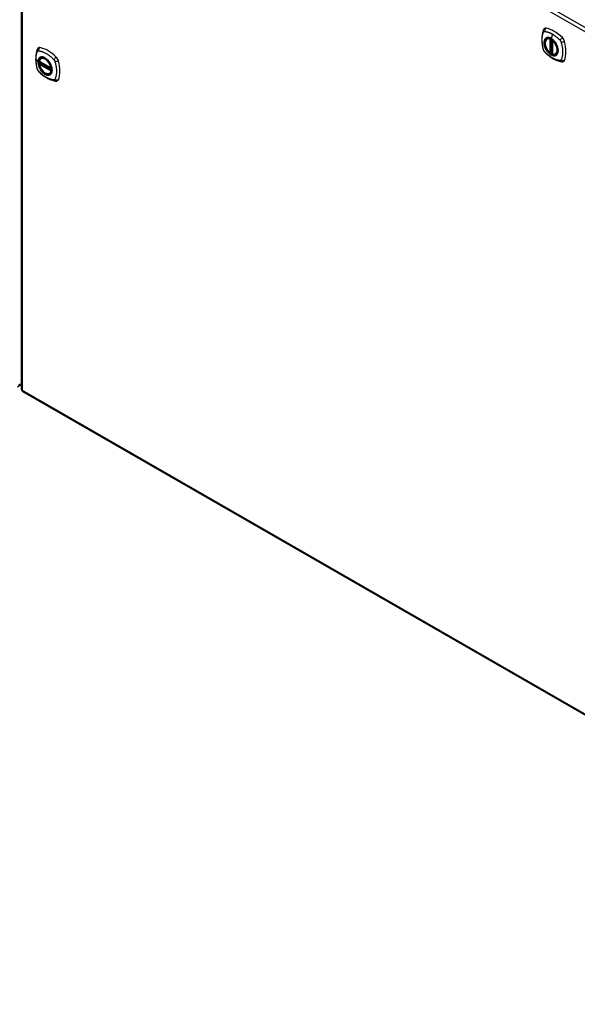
# Model space of a CAD drawing. Header units: inches. Extents: x 435.6 to 512.6, y 168.1 to 236.8.
# Tile 6 of 10: x 473.7 to 493.6, y 168.2 to 203.2. Entities that reach past the tile are written whole.
import ezdxf

# ---------------------------------------------------------------- set-up
doc = ezdxf.new("R2010")
doc.units = ezdxf.units.IN
doc.header["$MEASUREMENT"] = 0
doc.layers.add('Visible Edges(ANSI)', color=7, linetype='Continuous', lineweight=25)
doc.layers.add('Visible Tangent Edges(ANSI)', color=7, linetype='Continuous', lineweight=25)

msp = doc.modelspace()

# ---------------------------------------------------------------- linework, layer by layer
at = {"layer": 'Visible Edges(ANSI)'}
for p, q in [((473.77, 214.373), (473.77, 190.076)), ((492.486, 202.544), (492.497, 202.551)), ((492.681, 202.484), (492.681, 202.005)), ((492.612, 202.061), (492.598, 202.053)), ((492.627, 202.058), (492.625, 202.06)), ((492.681, 202.081), (492.64, 202.057)), ((492.798, 202.002), (492.809, 202.008)), ((474.414, 201.749), (474.828, 201.511)), ((474.414, 201.653), (474.428, 201.661)), ((474.434, 201.673), (474.433, 201.675)), ((474.439, 201.687), (474.48, 201.711)), ((474.471, 201.853), (474.481, 201.859)), ((474.783, 201.311), (474.794, 201.317)), ((473.639, 190.151), (473.77, 190.226)), ((473.819, 189.99), (511.724, 168.162))]:
    msp.add_line(p, q, dxfattribs=at)
at = {"layer": 'Visible Edges(ANSI)', "flags": 128}
for points in [[(492.352, 202.853), (492.344, 202.832), (492.338, 202.812), (492.333, 202.794), (492.328, 202.775), (492.324, 202.757), (492.319, 202.737), (492.312, 202.697), (492.307, 202.656), (492.303, 202.615), (492.3, 202.572), (492.299, 202.529), (492.3, 202.486), (492.302, 202.442), (492.306, 202.397), (492.312, 202.352), (492.319, 202.307), (492.327, 202.261), (492.337, 202.216), (492.342, 202.193), (492.345, 202.181), (492.349, 202.167)], [(492.39, 202.91), (492.377, 202.896), (492.367, 202.882), (492.358, 202.868), (492.352, 202.853)], [(492.584, 202.054), (492.57, 202.066), (492.557, 202.08), (492.543, 202.094), (492.531, 202.109), (492.518, 202.125), (492.506, 202.141), (492.495, 202.158), (492.484, 202.175), (492.474, 202.193), (492.465, 202.211), (492.456, 202.23), (492.448, 202.248), (492.441, 202.267), (492.435, 202.285), (492.43, 202.304), (492.426, 202.323), (492.422, 202.341), (492.42, 202.359), (492.418, 202.377), (492.418, 202.394), (492.418, 202.411), (492.419, 202.427), (492.422, 202.443), (492.425, 202.457), (492.429, 202.472), (492.435, 202.485), (492.441, 202.498), (492.448, 202.509), (492.456, 202.52), (492.465, 202.529), (492.475, 202.537), (492.486, 202.544)], [(492.74, 202.463), (492.758, 202.441), (492.776, 202.418), (492.792, 202.393), (492.808, 202.368), (492.822, 202.342), (492.834, 202.316), (492.846, 202.29), (492.855, 202.263)], [(474.337, 202.162), (474.329, 202.141), (474.323, 202.121), (474.317, 202.103), (474.313, 202.084), (474.308, 202.066), (474.304, 202.046), (474.297, 202.006), (474.291, 201.965), (474.287, 201.924), (474.285, 201.882), (474.284, 201.839), (474.285, 201.795), (474.287, 201.751), (474.291, 201.706), (474.296, 201.661), (474.303, 201.616), (474.312, 201.57), (474.322, 201.525), (474.327, 201.502), (474.33, 201.49), (474.334, 201.476)], [(474.375, 202.219), (474.362, 202.205), (474.351, 202.191), (474.343, 202.176), (474.337, 202.162)], [(492.349, 202.167), (492.353, 202.154), (492.358, 202.14), (492.364, 202.128), (492.371, 202.116), (492.378, 202.104), (492.386, 202.092), (492.395, 202.081), (492.405, 202.071)], [(492.405, 202.071), (492.414, 202.061), (492.424, 202.052), (492.441, 202.035), (492.475, 202.005), (492.511, 201.975), (492.547, 201.946), (492.583, 201.919), (492.619, 201.893), (492.656, 201.869), (492.694, 201.847), (492.731, 201.826), (492.769, 201.807), (492.807, 201.79), (492.845, 201.775), (492.883, 201.761), (492.922, 201.749), (492.96, 201.74), (492.979, 201.735), (492.989, 201.733), (493, 201.731)], [(492.625, 202.06), (492.622, 202.061), (492.619, 202.062), (492.615, 202.062), (492.612, 202.061)], [(492.798, 202.002), (492.787, 201.996), (492.774, 201.992), (492.761, 201.988), (492.747, 201.987), (492.733, 201.986), (492.719, 201.987), (492.704, 201.99), (492.689, 201.994)], [(474.783, 201.311), (474.772, 201.305), (474.76, 201.301), (474.747, 201.297), (474.734, 201.296), (474.72, 201.295), (474.706, 201.296), (474.692, 201.298), (474.677, 201.301), (474.663, 201.306), (474.648, 201.312), (474.634, 201.319), (474.619, 201.327), (474.604, 201.336), (474.59, 201.346), (474.575, 201.357), (474.561, 201.37), (474.548, 201.383), (474.534, 201.396), (474.521, 201.411), (474.508, 201.426), (474.496, 201.442), (474.485, 201.459), (474.474, 201.476), (474.463, 201.494), (474.454, 201.512), (474.445, 201.53), (474.437, 201.548), (474.429, 201.567), (474.423, 201.585), (474.417, 201.604), (474.412, 201.623), (474.408, 201.641)], [(474.409, 201.762), (474.413, 201.777), (474.418, 201.791), (474.424, 201.804), (474.432, 201.816), (474.44, 201.827), (474.449, 201.837), (474.46, 201.846), (474.471, 201.853)], [(474.428, 201.661), (474.43, 201.663), (474.433, 201.666), (474.434, 201.67), (474.434, 201.673)], [(474.725, 201.772), (474.743, 201.75), (474.761, 201.727), (474.777, 201.702), (474.792, 201.677), (474.806, 201.651), (474.819, 201.625), (474.83, 201.598), (474.84, 201.571)], [(493, 201.731), (493.015, 201.73), (493.032, 201.73), (493.049, 201.732), (493.067, 201.736)], [(474.334, 201.476), (474.338, 201.462), (474.343, 201.449), (474.349, 201.437), (474.356, 201.424), (474.363, 201.413), (474.371, 201.401), (474.38, 201.39), (474.389, 201.38)], [(474.389, 201.38), (474.399, 201.37), (474.408, 201.36), (474.426, 201.344), (474.46, 201.313), (474.495, 201.283), (474.531, 201.255), (474.567, 201.228), (474.604, 201.202), (474.641, 201.178), (474.678, 201.156), (474.716, 201.135), (474.754, 201.116), (474.792, 201.099), (474.83, 201.083), (474.868, 201.07), (474.906, 201.058), (474.944, 201.048), (474.963, 201.044), (474.974, 201.042), (474.985, 201.04)], [(474.985, 201.04), (475, 201.039), (475.017, 201.039), (475.034, 201.041), (475.052, 201.045)]]:
    msp.add_lwpolyline(points, dxfattribs=at)
at = {"layer": 'Visible Edges(ANSI)'}
for centre, radius, start, end in [((492.693, 202.484), 0.0118, 137.2248, 180), ((492.592, 202.063), 0.0118, 229.4263, 299.936), ((492.634, 202.067), 0.0118, 232.2158, 299.936), ((492.693, 202.005), 0.0118, 180, 253.542), ((474.42, 201.759), 0.0118, 166.5789, 240.064), ((474.42, 201.643), 0.0118, 119.936, 190.602), ((474.445, 201.677), 0.0118, 119.936, 187.8207), ((474.834, 201.521), 0.0118, 240.064, 282.6676), ((473.869, 190.076), 0.099, 180, 240.064)]:
    msp.add_arc(centre, radius, start, end, dxfattribs=at)
for centre, major_axis, start_param, end_param in [((492.489, 202.764), (-0.088, 0.154), 5.827357, 6.408431), ((492.74, 201.766), (-0.639, 1.109), 5.172085, 5.827357), ((492.635, 202.269), (0.157, -0.273), 2.362013, 7.062765), ((492.991, 202.475), (0.088, -0.154), 1.114968, 2.030492), ((492.253, 202.61), (-0.639, 1.109), 3.601288, 4.256561), ((474.474, 202.073), (-0.088, 0.154), 5.827357, 6.408431), ((474.725, 201.075), (-0.639, 1.109), 5.172085, 5.827357), ((474.62, 201.578), (0.157, -0.273), 2.362013, 7.062765), ((474.975, 201.784), (0.088, -0.154), 1.114968, 2.030492), ((474.237, 201.919), (-0.639, 1.109), 3.601288, 4.256561), ((492.991, 201.895), (0.088, -0.154), 6.157956, 6.742881), ((474.975, 201.204), (0.088, -0.154), 6.157956, 6.742881)]:
    msp.add_ellipse(centre, major_axis=major_axis, ratio=0.578093, start_param=start_param, end_param=end_param, dxfattribs=at)
for centre, major_axis in [((492.632, 202.267), (-0.16, 0.277)), ((474.616, 201.576), (0.16, -0.277))]:
    msp.add_ellipse(centre, major_axis=major_axis, ratio=0.578093, dxfattribs=at)
at = {"layer": 'Visible Tangent Edges(ANSI)'}
for p, q in [((511.703, 192.505), (473.799, 214.333)), ((473.799, 214.333), (473.799, 190.035)), ((473.869, 214.454), (511.773, 192.627)), ((492.675, 202.714), (492.631, 202.558)), ((492.584, 202.537), (492.584, 202.058)), ((492.6, 202.537), (492.607, 202.541)), ((492.6, 202.058), (492.6, 202.537)), ((492.612, 202.539), (492.612, 202.065)), ((492.627, 202.065), (492.627, 202.531)), ((492.642, 202.063), (492.642, 202.522)), ((492.684, 202), (492.684, 202.479)), ((492.612, 202.065), (492.6, 202.058)), ((492.681, 202.085), (492.642, 202.063)), ((474.294, 201.811), (474.363, 201.721)), ((474.826, 201.516), (474.412, 201.754)), ((474.412, 201.638), (474.826, 201.4)), ((474.42, 201.653), (474.431, 201.659)), ((474.834, 201.414), (474.42, 201.653)), ((474.431, 201.659), (474.841, 201.423)), ((474.842, 201.44), (474.44, 201.672)), ((474.445, 201.687), (474.484, 201.709)), ((474.842, 201.458), (474.445, 201.687)), ((474.841, 201.418), (474.834, 201.414)), ((473.77, 190.26), (473.66, 190.196)), ((473.799, 190.035), (511.703, 168.208))]:
    msp.add_line(p, q, dxfattribs=at)
at = {"layer": 'Visible Tangent Edges(ANSI)', "flags": 128}
for points in [[(492.362, 202.153), (492.353, 202.186), (492.345, 202.215), (492.339, 202.245), (492.333, 202.275), (492.327, 202.304), (492.323, 202.333), (492.319, 202.362), (492.315, 202.391), (492.313, 202.419), (492.311, 202.447), (492.31, 202.475), (492.309, 202.502), (492.31, 202.529), (492.311, 202.555), (492.313, 202.581), (492.315, 202.606), (492.319, 202.631), (492.323, 202.655), (492.327, 202.678), (492.333, 202.701), (492.339, 202.724), (492.345, 202.745), (492.353, 202.766), (492.362, 202.788)], [(492.362, 202.788), (492.363, 202.789), (492.363, 202.79), (492.364, 202.791), (492.364, 202.791), (492.365, 202.792), (492.366, 202.793), (492.366, 202.794), (492.367, 202.795), (492.367, 202.795), (492.368, 202.796), (492.368, 202.797), (492.369, 202.797), (492.37, 202.798), (492.37, 202.799), (492.371, 202.799), (492.372, 202.8), (492.372, 202.801), (492.373, 202.801), (492.374, 202.802), (492.375, 202.802), (492.375, 202.803), (492.376, 202.803), (492.377, 202.804), (492.378, 202.804)], [(492.378, 202.804), (492.378, 202.805), (492.379, 202.805), (492.38, 202.805), (492.381, 202.806), (492.382, 202.806), (492.382, 202.806), (492.383, 202.807), (492.384, 202.807), (492.385, 202.807), (492.386, 202.808), (492.387, 202.808), (492.388, 202.808), (492.388, 202.808), (492.389, 202.808), (492.39, 202.809), (492.391, 202.809), (492.392, 202.809), (492.393, 202.809), (492.394, 202.809), (492.395, 202.809), (492.396, 202.809), (492.397, 202.809), (492.398, 202.809), (492.399, 202.809)], [(492.399, 202.809), (492.412, 202.808), (492.423, 202.807), (492.434, 202.805), (492.445, 202.803), (492.456, 202.8), (492.467, 202.798), (492.478, 202.795), (492.489, 202.792), (492.501, 202.789), (492.512, 202.786), (492.524, 202.782), (492.535, 202.778), (492.547, 202.774), (492.558, 202.77), (492.57, 202.765), (492.581, 202.761), (492.593, 202.756), (492.605, 202.75), (492.616, 202.745), (492.628, 202.739), (492.64, 202.733), (492.651, 202.727), (492.663, 202.721), (492.675, 202.714)], [(492.675, 202.714), (492.686, 202.707), (492.698, 202.7), (492.71, 202.693), (492.721, 202.685), (492.733, 202.678), (492.744, 202.67), (492.756, 202.662), (492.768, 202.653), (492.779, 202.645), (492.79, 202.636), (492.802, 202.627), (492.813, 202.618), (492.825, 202.609), (492.836, 202.599), (492.847, 202.59), (492.858, 202.58), (492.87, 202.57), (492.881, 202.56), (492.892, 202.549), (492.903, 202.539), (492.914, 202.528), (492.925, 202.518), (492.936, 202.507), (492.948, 202.493)], [(492.436, 202.564), (492.427, 202.556), (492.419, 202.547), (492.412, 202.537), (492.405, 202.526), (492.399, 202.515), (492.393, 202.502), (492.389, 202.489), (492.385, 202.475), (492.382, 202.46), (492.38, 202.445), (492.379, 202.428), (492.378, 202.412), (492.379, 202.395), (492.38, 202.377), (492.382, 202.359), (492.385, 202.341), (492.389, 202.323), (492.393, 202.304), (492.399, 202.285), (492.405, 202.266), (492.412, 202.248), (492.419, 202.229), (492.427, 202.21), (492.436, 202.192)], [(492.855, 202.263), (492.873, 202.194), (492.88, 202.129), (492.875, 202.07), (492.859, 202.02), (492.833, 201.981), (492.797, 201.956), (492.754, 201.945), (492.705, 201.949), (492.652, 201.968), (492.599, 202), (492.547, 202.045), (492.498, 202.1), (492.456, 202.162), (492.423, 202.229), (492.398, 202.298), (492.385, 202.366), (492.383, 202.429), (492.392, 202.484), (492.412, 202.53), (492.442, 202.564), (492.481, 202.583), (492.527, 202.588), (492.578, 202.579), (492.631, 202.555)], [(492.47, 202.584), (492.468, 202.583), (492.467, 202.582), (492.465, 202.582), (492.464, 202.581), (492.462, 202.58), (492.461, 202.58), (492.459, 202.579), (492.458, 202.578), (492.456, 202.578), (492.455, 202.577), (492.453, 202.576), (492.452, 202.575), (492.451, 202.574), (492.449, 202.574), (492.448, 202.573), (492.447, 202.572), (492.445, 202.571), (492.444, 202.57), (492.443, 202.569), (492.441, 202.568), (492.44, 202.567), (492.439, 202.566), (492.438, 202.565), (492.436, 202.564)], [(492.631, 202.558), (492.623, 202.562), (492.616, 202.566), (492.609, 202.57), (492.602, 202.573), (492.594, 202.576), (492.587, 202.579), (492.58, 202.581), (492.573, 202.584), (492.566, 202.586), (492.559, 202.587), (492.552, 202.589), (492.545, 202.59), (492.538, 202.591), (492.531, 202.592), (492.525, 202.592), (492.518, 202.592), (492.512, 202.592), (492.505, 202.592), (492.499, 202.591), (492.493, 202.59), (492.487, 202.589), (492.481, 202.587), (492.475, 202.586), (492.47, 202.584)], [(492.791, 202.398), (492.786, 202.407), (492.78, 202.415), (492.774, 202.424), (492.768, 202.432), (492.762, 202.44), (492.756, 202.448), (492.749, 202.455), (492.743, 202.463), (492.736, 202.47), (492.73, 202.478), (492.723, 202.485), (492.716, 202.492), (492.709, 202.498), (492.702, 202.505), (492.695, 202.511), (492.688, 202.517), (492.681, 202.523), (492.674, 202.529), (492.667, 202.534), (492.66, 202.54), (492.652, 202.545), (492.645, 202.549), (492.638, 202.554), (492.631, 202.558)], [(492.631, 202.555), (492.636, 202.552), (492.641, 202.549), (492.645, 202.546), (492.65, 202.543), (492.655, 202.54), (492.659, 202.537), (492.664, 202.533), (492.669, 202.53), (492.673, 202.526), (492.678, 202.523), (492.683, 202.519), (492.687, 202.515), (492.692, 202.511), (492.696, 202.507), (492.701, 202.503), (492.705, 202.499), (492.71, 202.495), (492.714, 202.49), (492.719, 202.486), (492.723, 202.482), (492.727, 202.477), (492.732, 202.472), (492.736, 202.468), (492.74, 202.463)], [(492.825, 202.341), (492.823, 202.343), (492.822, 202.346), (492.821, 202.348), (492.82, 202.35), (492.818, 202.353), (492.817, 202.355), (492.816, 202.358), (492.814, 202.36), (492.813, 202.363), (492.812, 202.365), (492.81, 202.367), (492.809, 202.37), (492.807, 202.372), (492.806, 202.375), (492.805, 202.377), (492.803, 202.379), (492.802, 202.382), (492.8, 202.384), (492.799, 202.386), (492.797, 202.389), (492.796, 202.391), (492.794, 202.394), (492.793, 202.396), (492.791, 202.398)], [(492.825, 201.969), (492.834, 201.977), (492.842, 201.986), (492.849, 201.996), (492.856, 202.007), (492.863, 202.018), (492.868, 202.031), (492.873, 202.044), (492.876, 202.058), (492.879, 202.073), (492.881, 202.088), (492.883, 202.105), (492.883, 202.121), (492.883, 202.138), (492.881, 202.156), (492.879, 202.174), (492.876, 202.192), (492.872, 202.21), (492.868, 202.229), (492.863, 202.248), (492.856, 202.266), (492.849, 202.285), (492.842, 202.304), (492.834, 202.322), (492.825, 202.341)], [(492.948, 202.493), (492.95, 202.49), (492.952, 202.488), (492.954, 202.486), (492.956, 202.483), (492.958, 202.481), (492.96, 202.479), (492.961, 202.476), (492.963, 202.474), (492.965, 202.471), (492.967, 202.468), (492.968, 202.466), (492.97, 202.463), (492.971, 202.46), (492.973, 202.458), (492.974, 202.455), (492.976, 202.452), (492.977, 202.45), (492.978, 202.447), (492.979, 202.444), (492.98, 202.441), (492.982, 202.438), (492.983, 202.435), (492.984, 202.433), (492.985, 202.43)], [(492.985, 202.43), (492.994, 202.397), (493.002, 202.367), (493.009, 202.338), (493.015, 202.308), (493.021, 202.279), (493.026, 202.25), (493.03, 202.221), (493.034, 202.192), (493.036, 202.164), (493.038, 202.136), (493.039, 202.109), (493.04, 202.081), (493.039, 202.055), (493.038, 202.028), (493.036, 202.002), (493.034, 201.977), (493.03, 201.952), (493.026, 201.928), (493.021, 201.905), (493.015, 201.882), (493.009, 201.859), (493.002, 201.837), (492.994, 201.816), (492.985, 201.794)], [(474.294, 201.811), (474.294, 201.824), (474.294, 201.838), (474.295, 201.851), (474.296, 201.864), (474.296, 201.877), (474.297, 201.89), (474.299, 201.902), (474.3, 201.915), (474.301, 201.927), (474.303, 201.94), (474.305, 201.952), (474.307, 201.964), (474.31, 201.976), (474.312, 201.987), (474.315, 201.999), (474.317, 202.01), (474.32, 202.021), (474.323, 202.032), (474.327, 202.043), (474.33, 202.054), (474.334, 202.065), (474.338, 202.075), (474.341, 202.085), (474.347, 202.097)], [(474.347, 202.097), (474.348, 202.099), (474.349, 202.1), (474.35, 202.102), (474.351, 202.103), (474.353, 202.105), (474.354, 202.106), (474.355, 202.108), (474.356, 202.109), (474.358, 202.11), (474.359, 202.111), (474.361, 202.112), (474.362, 202.113), (474.364, 202.114), (474.365, 202.115), (474.367, 202.115), (474.369, 202.116), (474.37, 202.116), (474.372, 202.117), (474.374, 202.117), (474.376, 202.118), (474.378, 202.118), (474.38, 202.118), (474.381, 202.118), (474.383, 202.118)], [(474.383, 202.118), (474.407, 202.116), (474.429, 202.112), (474.452, 202.107), (474.474, 202.101), (474.497, 202.094), (474.52, 202.087), (474.543, 202.079), (474.566, 202.069), (474.589, 202.059), (474.613, 202.048), (474.636, 202.036), (474.659, 202.023), (474.683, 202.009), (474.706, 201.994), (474.729, 201.979), (474.752, 201.962), (474.775, 201.945), (474.798, 201.927), (474.821, 201.908), (474.843, 201.889), (474.865, 201.868), (474.888, 201.848), (474.909, 201.826), (474.933, 201.801)], [(492.399, 202.09), (492.397, 202.092), (492.395, 202.094), (492.393, 202.097), (492.391, 202.099), (492.389, 202.101), (492.388, 202.104), (492.386, 202.106), (492.384, 202.109), (492.382, 202.112), (492.381, 202.114), (492.379, 202.117), (492.378, 202.119), (492.376, 202.122), (492.375, 202.125), (492.373, 202.128), (492.372, 202.13), (492.37, 202.133), (492.369, 202.136), (492.368, 202.139), (492.367, 202.141), (492.366, 202.144), (492.364, 202.147), (492.363, 202.15), (492.362, 202.153)], [(492.948, 201.773), (492.925, 201.776), (492.903, 201.78), (492.881, 201.785), (492.858, 201.791), (492.836, 201.797), (492.813, 201.805), (492.791, 201.813), (492.768, 201.823), (492.745, 201.833), (492.721, 201.844), (492.698, 201.856), (492.675, 201.869), (492.651, 201.883), (492.628, 201.898), (492.605, 201.914), (492.581, 201.93), (492.558, 201.947), (492.535, 201.965), (492.512, 201.984), (492.489, 202.003), (492.467, 202.023), (492.445, 202.044), (492.423, 202.065), (492.399, 202.09)], [(492.436, 202.192), (492.438, 202.19), (492.439, 202.187), (492.44, 202.185), (492.441, 202.182), (492.443, 202.18), (492.444, 202.177), (492.445, 202.175), (492.447, 202.173), (492.448, 202.17), (492.449, 202.168), (492.451, 202.165), (492.452, 202.163), (492.453, 202.16), (492.455, 202.158), (492.456, 202.156), (492.458, 202.153), (492.459, 202.151), (492.461, 202.149), (492.462, 202.146), (492.464, 202.144), (492.465, 202.142), (492.467, 202.139), (492.468, 202.137), (492.47, 202.135)], [(492.47, 202.135), (492.481, 202.118), (492.493, 202.101), (492.505, 202.085), (492.518, 202.07), (492.531, 202.055), (492.545, 202.041), (492.559, 202.028), (492.573, 202.016), (492.587, 202.004), (492.602, 201.993), (492.616, 201.984), (492.631, 201.975), (492.645, 201.967), (492.66, 201.96), (492.674, 201.954), (492.688, 201.949), (492.702, 201.946), (492.716, 201.943), (492.73, 201.941), (492.743, 201.941), (492.756, 201.941), (492.768, 201.943), (492.78, 201.945), (492.791, 201.949)], [(492.612, 202.063), (492.612, 202.063), (492.612, 202.063), (492.612, 202.062), (492.611, 202.062), (492.611, 202.062), (492.611, 202.062), (492.611, 202.062), (492.611, 202.062), (492.611, 202.061), (492.611, 202.061), (492.611, 202.061), (492.611, 202.061), (492.611, 202.061), (492.611, 202.061), (492.611, 202.061), (492.611, 202.061), (492.611, 202.061), (492.611, 202.061), (492.611, 202.061), (492.611, 202.061), (492.612, 202.061), (492.612, 202.061), (492.612, 202.061), (492.612, 202.061)], [(492.612, 202.065), (492.612, 202.064), (492.612, 202.064), (492.612, 202.064), (492.612, 202.064), (492.612, 202.064), (492.612, 202.064), (492.612, 202.064), (492.612, 202.064), (492.612, 202.064), (492.612, 202.064), (492.612, 202.064), (492.612, 202.064), (492.612, 202.064), (492.612, 202.064), (492.612, 202.064), (492.612, 202.063), (492.612, 202.063), (492.612, 202.063), (492.612, 202.063), (492.612, 202.063), (492.612, 202.063), (492.612, 202.063), (492.612, 202.063), (492.612, 202.063)], [(492.612, 202.061), (492.612, 202.061), (492.612, 202.061), (492.612, 202.061), (492.612, 202.061), (492.612, 202.061), (492.612, 202.061), (492.612, 202.061), (492.612, 202.061), (492.612, 202.061), (492.612, 202.061), (492.612, 202.061), (492.612, 202.061), (492.612, 202.061), (492.612, 202.061), (492.612, 202.061), (492.612, 202.061), (492.612, 202.061), (492.612, 202.061), (492.612, 202.061), (492.612, 202.061), (492.612, 202.061), (492.612, 202.061), (492.612, 202.061), (492.612, 202.061)], [(492.625, 202.06), (492.625, 202.06), (492.625, 202.06), (492.625, 202.06), (492.625, 202.06), (492.625, 202.059), (492.625, 202.059), (492.625, 202.059), (492.625, 202.059), (492.625, 202.059), (492.625, 202.059), (492.625, 202.059), (492.625, 202.059), (492.625, 202.059), (492.625, 202.059), (492.626, 202.059), (492.626, 202.059), (492.626, 202.059), (492.626, 202.059), (492.626, 202.059), (492.626, 202.059), (492.626, 202.059), (492.626, 202.059), (492.626, 202.059), (492.626, 202.059)], [(492.626, 202.059), (492.626, 202.059), (492.626, 202.059), (492.626, 202.059), (492.626, 202.059), (492.626, 202.059), (492.626, 202.059), (492.626, 202.059), (492.626, 202.06), (492.626, 202.06), (492.626, 202.06), (492.626, 202.06), (492.626, 202.06), (492.626, 202.06), (492.626, 202.06), (492.627, 202.06), (492.627, 202.061), (492.627, 202.061), (492.627, 202.061), (492.627, 202.061), (492.627, 202.061), (492.627, 202.061), (492.627, 202.062), (492.627, 202.062), (492.627, 202.062)], [(492.627, 202.062), (492.627, 202.062), (492.627, 202.062), (492.627, 202.062), (492.627, 202.063), (492.627, 202.063), (492.627, 202.063), (492.627, 202.063), (492.627, 202.063), (492.627, 202.063), (492.627, 202.063), (492.627, 202.063), (492.627, 202.064), (492.627, 202.064), (492.627, 202.064), (492.627, 202.064), (492.627, 202.064), (492.627, 202.064), (492.627, 202.064), (492.627, 202.065), (492.627, 202.065), (492.627, 202.065), (492.627, 202.065), (492.627, 202.065), (492.627, 202.065)], [(474.347, 201.461), (474.341, 201.48), (474.338, 201.495), (474.334, 201.509), (474.33, 201.524), (474.327, 201.539), (474.323, 201.554), (474.32, 201.569), (474.317, 201.583), (474.315, 201.598), (474.312, 201.613), (474.31, 201.628), (474.307, 201.642), (474.305, 201.657), (474.303, 201.671), (474.301, 201.685), (474.3, 201.7), (474.299, 201.714), (474.297, 201.728), (474.296, 201.742), (474.296, 201.756), (474.295, 201.77), (474.294, 201.784), (474.294, 201.797), (474.294, 201.811)], [(474.421, 201.873), (474.416, 201.869), (474.412, 201.865), (474.408, 201.861), (474.404, 201.856), (474.4, 201.851), (474.396, 201.846), (474.393, 201.841), (474.389, 201.835), (474.386, 201.829), (474.383, 201.823), (474.38, 201.817), (474.378, 201.811), (474.376, 201.804), (474.373, 201.798), (474.371, 201.791), (474.37, 201.784), (474.368, 201.776), (474.367, 201.769), (474.366, 201.761), (474.365, 201.753), (474.364, 201.745), (474.363, 201.737), (474.363, 201.729), (474.363, 201.721)], [(474.363, 201.721), (474.363, 201.712), (474.363, 201.704), (474.364, 201.695), (474.365, 201.686), (474.366, 201.677), (474.367, 201.668), (474.368, 201.659), (474.37, 201.65), (474.371, 201.641), (474.373, 201.632), (474.376, 201.622), (474.378, 201.613), (474.381, 201.604), (474.383, 201.594), (474.386, 201.585), (474.389, 201.576), (474.393, 201.566), (474.396, 201.557), (474.4, 201.547), (474.404, 201.538), (474.408, 201.529), (474.412, 201.519), (474.416, 201.51), (474.421, 201.501)], [(474.367, 201.719), (474.368, 201.743), (474.37, 201.765), (474.375, 201.787), (474.381, 201.806), (474.389, 201.824), (474.398, 201.841), (474.409, 201.855), (474.421, 201.868), (474.435, 201.878), (474.45, 201.886), (474.466, 201.892), (474.483, 201.896), (474.502, 201.897), (474.521, 201.897), (474.541, 201.893), (474.561, 201.888), (474.582, 201.881), (474.603, 201.871), (474.624, 201.859), (474.645, 201.845), (474.665, 201.829), (474.685, 201.812), (474.705, 201.793), (474.725, 201.772)], [(474.84, 201.571), (474.854, 201.523), (474.862, 201.477), (474.865, 201.432), (474.862, 201.391), (474.854, 201.353), (474.84, 201.321), (474.821, 201.295), (474.798, 201.274), (474.771, 201.261), (474.74, 201.254), (474.707, 201.255), (474.671, 201.263), (474.634, 201.278), (474.597, 201.299), (474.56, 201.327), (474.525, 201.36), (474.491, 201.398), (474.46, 201.44), (474.433, 201.485), (474.41, 201.532), (474.391, 201.58), (474.378, 201.628), (474.37, 201.675), (474.367, 201.719)], [(474.454, 201.892), (474.453, 201.892), (474.451, 201.891), (474.45, 201.891), (474.448, 201.89), (474.447, 201.889), (474.445, 201.889), (474.444, 201.888), (474.442, 201.887), (474.441, 201.886), (474.44, 201.886), (474.438, 201.885), (474.437, 201.884), (474.435, 201.883), (474.434, 201.882), (474.433, 201.882), (474.431, 201.881), (474.43, 201.88), (474.429, 201.879), (474.427, 201.878), (474.426, 201.877), (474.425, 201.876), (474.423, 201.875), (474.422, 201.874), (474.421, 201.873)], [(474.428, 201.661), (474.428, 201.661), (474.428, 201.661), (474.428, 201.661), (474.428, 201.661), (474.428, 201.661), (474.428, 201.661), (474.428, 201.661), (474.428, 201.661), (474.428, 201.661), (474.428, 201.661), (474.428, 201.661), (474.428, 201.661), (474.428, 201.661), (474.428, 201.661), (474.428, 201.661), (474.428, 201.661), (474.428, 201.661), (474.428, 201.661), (474.428, 201.661), (474.428, 201.661), (474.428, 201.661), (474.428, 201.661), (474.428, 201.661), (474.428, 201.661)], [(474.428, 201.661), (474.428, 201.661), (474.428, 201.661), (474.428, 201.661), (474.428, 201.661), (474.428, 201.661), (474.428, 201.661), (474.428, 201.661), (474.428, 201.661), (474.428, 201.661), (474.428, 201.661), (474.428, 201.661), (474.428, 201.661), (474.428, 201.661), (474.428, 201.661), (474.428, 201.661), (474.429, 201.661), (474.429, 201.66), (474.429, 201.66), (474.429, 201.66), (474.429, 201.66), (474.429, 201.66), (474.43, 201.66), (474.43, 201.66), (474.43, 201.66)], [(474.43, 201.66), (474.43, 201.66), (474.43, 201.66), (474.43, 201.66), (474.43, 201.66), (474.43, 201.66), (474.43, 201.66), (474.43, 201.66), (474.43, 201.66), (474.43, 201.66), (474.431, 201.66), (474.431, 201.66), (474.431, 201.66), (474.431, 201.66), (474.431, 201.66), (474.431, 201.66), (474.431, 201.66), (474.431, 201.66), (474.431, 201.66), (474.431, 201.66), (474.431, 201.66), (474.431, 201.659), (474.431, 201.659), (474.431, 201.659), (474.431, 201.659)], [(474.434, 201.674), (474.434, 201.674), (474.434, 201.674), (474.434, 201.674), (474.434, 201.674), (474.434, 201.674), (474.434, 201.674), (474.434, 201.674), (474.434, 201.674), (474.434, 201.674), (474.434, 201.674), (474.434, 201.674), (474.434, 201.674), (474.434, 201.674), (474.434, 201.674), (474.434, 201.674), (474.434, 201.674), (474.434, 201.673), (474.434, 201.673), (474.434, 201.673), (474.434, 201.673), (474.434, 201.673), (474.434, 201.673), (474.434, 201.673), (474.434, 201.673)], [(474.437, 201.674), (474.437, 201.674), (474.436, 201.674), (474.436, 201.674), (474.436, 201.674), (474.436, 201.674), (474.436, 201.674), (474.435, 201.674), (474.435, 201.674), (474.435, 201.674), (474.435, 201.674), (474.435, 201.674), (474.435, 201.674), (474.435, 201.674), (474.434, 201.674), (474.434, 201.674), (474.434, 201.674), (474.434, 201.674), (474.434, 201.674), (474.434, 201.674), (474.434, 201.674), (474.434, 201.674), (474.434, 201.674), (474.434, 201.674), (474.434, 201.674)], [(474.44, 201.672), (474.439, 201.672), (474.439, 201.672), (474.439, 201.672), (474.439, 201.673), (474.439, 201.673), (474.439, 201.673), (474.439, 201.673), (474.439, 201.673), (474.439, 201.673), (474.438, 201.673), (474.438, 201.673), (474.438, 201.673), (474.438, 201.673), (474.438, 201.673), (474.438, 201.673), (474.438, 201.673), (474.438, 201.673), (474.437, 201.673), (474.437, 201.673), (474.437, 201.674), (474.437, 201.674), (474.437, 201.674), (474.437, 201.674), (474.437, 201.674)], [(474.776, 201.707), (474.765, 201.724), (474.753, 201.74), (474.74, 201.756), (474.728, 201.772), (474.714, 201.786), (474.701, 201.8), (474.687, 201.814), (474.673, 201.826), (474.659, 201.838), (474.645, 201.848), (474.63, 201.858), (474.615, 201.867), (474.601, 201.875), (474.586, 201.882), (474.572, 201.888), (474.558, 201.893), (474.543, 201.896), (474.53, 201.899), (474.516, 201.901), (474.503, 201.901), (474.49, 201.901), (474.478, 201.899), (474.466, 201.896), (474.454, 201.892)], [(474.809, 201.649), (474.808, 201.652), (474.807, 201.654), (474.805, 201.657), (474.804, 201.659), (474.803, 201.662), (474.802, 201.664), (474.8, 201.667), (474.799, 201.669), (474.798, 201.671), (474.796, 201.674), (474.795, 201.676), (474.793, 201.679), (474.792, 201.681), (474.791, 201.683), (474.789, 201.686), (474.788, 201.688), (474.786, 201.691), (474.785, 201.693), (474.783, 201.695), (474.782, 201.698), (474.781, 201.7), (474.779, 201.702), (474.778, 201.705), (474.776, 201.707)], [(474.809, 201.277), (474.818, 201.285), (474.827, 201.294), (474.834, 201.304), (474.841, 201.315), (474.847, 201.327), (474.853, 201.34), (474.857, 201.353), (474.861, 201.367), (474.864, 201.382), (474.866, 201.397), (474.867, 201.414), (474.868, 201.43), (474.867, 201.447), (474.866, 201.465), (474.864, 201.483), (474.861, 201.501), (474.857, 201.519), (474.853, 201.538), (474.847, 201.557), (474.841, 201.575), (474.834, 201.594), (474.827, 201.613), (474.818, 201.631), (474.809, 201.649)], [(474.933, 201.801), (474.935, 201.799), (474.937, 201.797), (474.939, 201.795), (474.941, 201.792), (474.943, 201.79), (474.944, 201.787), (474.946, 201.785), (474.948, 201.782), (474.95, 201.78), (474.951, 201.777), (474.953, 201.775), (474.954, 201.772), (474.956, 201.769), (474.957, 201.767), (474.959, 201.764), (474.96, 201.761), (474.962, 201.758), (474.963, 201.756), (474.964, 201.753), (474.965, 201.75), (474.966, 201.747), (474.967, 201.744), (474.968, 201.741), (474.969, 201.739)], [(474.969, 201.739), (474.979, 201.706), (474.987, 201.676), (474.994, 201.646), (475, 201.617), (475.005, 201.588), (475.01, 201.559), (475.015, 201.53), (475.018, 201.501), (475.021, 201.473), (475.023, 201.445), (475.024, 201.418), (475.025, 201.39), (475.024, 201.364), (475.023, 201.337), (475.021, 201.312), (475.018, 201.286), (475.015, 201.261), (475.01, 201.237), (475.006, 201.214), (475, 201.19), (474.994, 201.168), (474.987, 201.146), (474.979, 201.125), (474.969, 201.103)], [(492.791, 201.949), (492.793, 201.95), (492.794, 201.95), (492.796, 201.951), (492.797, 201.952), (492.799, 201.952), (492.8, 201.953), (492.802, 201.954), (492.803, 201.954), (492.805, 201.955), (492.806, 201.956), (492.807, 201.957), (492.809, 201.958), (492.81, 201.958), (492.811, 201.959), (492.813, 201.96), (492.814, 201.961), (492.816, 201.962), (492.817, 201.963), (492.818, 201.964), (492.819, 201.965), (492.821, 201.966), (492.822, 201.967), (492.823, 201.968), (492.825, 201.969)], [(492.985, 201.794), (492.984, 201.793), (492.983, 201.791), (492.982, 201.789), (492.981, 201.788), (492.979, 201.787), (492.978, 201.785), (492.977, 201.784), (492.976, 201.783), (492.974, 201.781), (492.973, 201.78), (492.971, 201.779), (492.97, 201.778), (492.968, 201.778), (492.967, 201.777), (492.965, 201.776), (492.963, 201.775), (492.962, 201.775), (492.96, 201.774), (492.958, 201.774), (492.956, 201.774), (492.954, 201.774), (492.952, 201.773), (492.95, 201.773), (492.948, 201.773)], [(474.362, 201.428), (474.361, 201.43), (474.361, 201.431), (474.36, 201.432), (474.359, 201.434), (474.359, 201.435), (474.358, 201.436), (474.357, 201.438), (474.356, 201.439), (474.356, 201.44), (474.355, 201.442), (474.354, 201.443), (474.354, 201.445), (474.353, 201.446), (474.353, 201.447), (474.352, 201.449), (474.351, 201.45), (474.351, 201.452), (474.35, 201.453), (474.35, 201.454), (474.349, 201.456), (474.349, 201.457), (474.348, 201.459), (474.348, 201.46), (474.347, 201.461)], [(474.383, 201.399), (474.382, 201.4), (474.381, 201.401), (474.381, 201.402), (474.38, 201.403), (474.379, 201.404), (474.378, 201.405), (474.377, 201.407), (474.376, 201.408), (474.375, 201.409), (474.374, 201.41), (474.373, 201.411), (474.372, 201.413), (474.371, 201.414), (474.37, 201.415), (474.37, 201.417), (474.369, 201.418), (474.368, 201.419), (474.367, 201.42), (474.366, 201.422), (474.365, 201.423), (474.365, 201.424), (474.364, 201.426), (474.363, 201.427), (474.362, 201.428)], [(474.933, 201.082), (474.909, 201.085), (474.888, 201.089), (474.865, 201.094), (474.843, 201.099), (474.821, 201.106), (474.798, 201.114), (474.775, 201.122), (474.752, 201.132), (474.729, 201.142), (474.706, 201.153), (474.683, 201.165), (474.659, 201.178), (474.636, 201.192), (474.613, 201.207), (474.589, 201.222), (474.566, 201.239), (474.543, 201.256), (474.52, 201.274), (474.497, 201.293), (474.474, 201.312), (474.452, 201.332), (474.429, 201.353), (474.407, 201.374), (474.383, 201.399)], [(474.421, 201.501), (474.422, 201.499), (474.423, 201.496), (474.425, 201.494), (474.426, 201.491), (474.427, 201.489), (474.429, 201.486), (474.43, 201.484), (474.431, 201.481), (474.433, 201.479), (474.434, 201.477), (474.435, 201.474), (474.437, 201.472), (474.438, 201.469), (474.44, 201.467), (474.441, 201.465), (474.442, 201.462), (474.444, 201.46), (474.445, 201.457), (474.447, 201.455), (474.448, 201.453), (474.45, 201.45), (474.451, 201.448), (474.453, 201.446), (474.454, 201.443)], [(474.454, 201.443), (474.466, 201.426), (474.478, 201.41), (474.49, 201.394), (474.503, 201.379), (474.516, 201.364), (474.53, 201.35), (474.544, 201.337), (474.558, 201.325), (474.572, 201.313), (474.586, 201.302), (474.601, 201.292), (474.615, 201.284), (474.63, 201.276), (474.645, 201.269), (474.659, 201.263), (474.673, 201.258), (474.687, 201.254), (474.701, 201.252), (474.715, 201.25), (474.728, 201.249), (474.74, 201.25), (474.753, 201.252), (474.765, 201.254), (474.776, 201.258)], [(474.776, 201.258), (474.778, 201.259), (474.779, 201.259), (474.781, 201.26), (474.782, 201.261), (474.783, 201.261), (474.785, 201.262), (474.786, 201.263), (474.788, 201.263), (474.789, 201.264), (474.791, 201.265), (474.792, 201.266), (474.793, 201.266), (474.795, 201.267), (474.796, 201.268), (474.798, 201.269), (474.799, 201.27), (474.8, 201.271), (474.802, 201.272), (474.803, 201.272), (474.804, 201.273), (474.805, 201.274), (474.807, 201.275), (474.808, 201.276), (474.809, 201.277)], [(474.969, 201.103), (474.968, 201.101), (474.967, 201.1), (474.966, 201.098), (474.965, 201.097), (474.964, 201.095), (474.963, 201.094), (474.962, 201.093), (474.96, 201.091), (474.959, 201.09), (474.957, 201.089), (474.956, 201.088), (474.954, 201.087), (474.953, 201.086), (474.951, 201.086), (474.95, 201.085), (474.948, 201.084), (474.946, 201.084), (474.944, 201.083), (474.943, 201.083), (474.941, 201.083), (474.939, 201.082), (474.937, 201.082), (474.935, 201.082), (474.933, 201.082)]]:
    msp.add_lwpolyline(points, dxfattribs=at)
at = {"layer": 'Visible Tangent Edges(ANSI)'}
for centre, major_axis, ratio, start_param, end_param in [((492.463, 202.811), (-0.11, 0.042), 0.703309, 0, 0.764267), ((492.489, 202.827), (0.026, 0.115), 0.753973, 0.758368, 1.895638), ((492.634, 202.269), (-0.173, 0.3), 0.578093, 5.049679, 10.658285), ((492.634, 202.268), (-0.15, 0.261), 0.578093, 5.737686, 8.403348), ((492.642, 202.273), (-0.156, 0.271), 0.578093, 6.165882, 6.283185), ((492.592, 202.541), (-0.0033, -0.0113), 0.697548, 4.260322, 5.344494), ((492.592, 202.541), (-0.0118, 0), 0.575862, 0.785398, 2.356194), ((492.592, 202.541), (0.0059, -0.0102), 0.578093, 0.787332, 1.523057), ((492.634, 202.559), (-0.00246, -0.00426), 0.578093, 5.124962, 6.139355), ((492.693, 202.484), (-0.0118, 0), 0.575862, 0, 0.785398), ((492.693, 202.484), (0.00768, 0.00897), 0.426057, 1.534849, 2.448406), ((492.634, 202.268), (0.15, -0.261), 0.578093, 5.737686, 8.403348), ((493.019, 202.522), (0.0787, 0.0881), 0.342407, 1.057534, 2.194805), ((493.046, 202.476), (0.116, 0.024), 0.339589, 4.087332, 5.224602), ((474.447, 202.12), (-0.11, 0.042), 0.703309, 0, 0.764267), ((474.474, 202.136), (0.026, 0.115), 0.753973, 0.758368, 1.895638), ((492.463, 202.199), (-0.114, -0.032), 0.388839, 0, 0.392668), ((492.489, 202.153), (-0.0848, -0.0822), 0.391657, 5.889683, 6.283185), ((492.592, 202.063), (-0.00768, -0.00897), 0.426057, 5.589999, 6.283185), ((492.592, 202.063), (0.0118, 0), 0.575862, 3.926991, 5.497787), ((492.592, 202.063), (0.0059, -0.0102), 0.578093, 0, 0.787332), ((492.62, 202.06), (-0.0118, 0), 0.575862, 4.088863, 5.497787), ((492.62, 202.057), (-0.0116, 0.0022), 0.652556, 4.188914, 5.615495), ((492.618, 202.051), (-0.00924, 0.00735), 0.983585, 4.628275, 5.94423), ((492.634, 202.067), (-0.00724, -0.00933), 0.471826, 6.077811, 6.283185), ((492.634, 202.067), (0.0118, 0), 0.575862, 4.073452, 5.497787), ((492.634, 202.067), (0.0059, -0.0102), 0.578093, 0, 0.787332), ((492.693, 202.005), (-0.0118, 0), 0.575862, 0, 0.785398), ((492.693, 202.005), (-0.0033, -0.0113), 0.697548, 5.344494, 6.283185), ((492.642, 202.273), (0.156, -0.271), 0.578093, 0, 0.117303), ((474.619, 201.577), (-0.173, 0.3), 0.578093, 5.049679, 10.658285), ((474.368, 201.722), (0.00492, 0), 0.575862, 3.5561, 4.570492), ((474.42, 201.759), (-0.0115, 0.0027), 0.695905, 0, 0.935665), ((474.42, 201.643), (-0.0116, -0.0022), 0.423362, 0, 0.692028), ((474.619, 201.577), (-0.15, 0.261), 0.578093, 4.16689, 6.832552), ((474.42, 201.759), (-0.0059, -0.0102), 0.578093, 5.495853, 6.283185), ((474.42, 201.643), (-0.0059, -0.0102), 0.578093, 3.925057, 5.495853), ((474.619, 201.577), (0.15, -0.261), 0.578093, 4.16689, 6.832552), ((474.42, 201.643), (-0.0059, 0.0102), 0.578093, 5.499721, 6.283185), ((474.422, 201.672), (0.0019, -0.0117), 0.983789, 0.322582, 1.638537), ((474.428, 201.67), (0.0039, 0.0112), 0.654364, 3.80656, 5.233141), ((474.431, 201.669), (0.0059, 0.0102), 0.578093, 3.925057, 5.333981), ((474.445, 201.677), (-0.0117, -0.0016), 0.469248, 0, 0.204023), ((474.445, 201.677), (-0.0059, -0.0102), 0.578093, 3.925057, 5.349392), ((474.445, 201.677), (-0.0059, 0.0102), 0.578093, 5.499721, 6.283185), ((474.627, 201.582), (-0.156, 0.271), 0.578093, 6.165882, 6.283185), ((475.003, 201.831), (0.0787, 0.0881), 0.342407, 1.057534, 2.194805), ((475.03, 201.785), (-0.116, -0.024), 0.339589, 0.945739, 2.083009), ((493.019, 201.848), (-0.019, -0.117), 0.704723, 5.515471, 6.283185), ((493.046, 201.864), (0.113, -0.034), 0.752559, 4.384035, 5.521305), ((474.447, 201.508), (-0.114, -0.032), 0.388839, 0, 0.392668), ((474.474, 201.462), (-0.0848, -0.0822), 0.391657, 5.889683, 6.283185), ((474.627, 201.582), (0.156, -0.271), 0.578093, 0, 0.117303), ((474.834, 201.521), (-0.0059, -0.0102), 0.578093, 5.495853, 6.283185), ((474.834, 201.521), (-0.0116, -0.0022), 0.423362, 0.692028, 1.60444), ((474.834, 201.405), (0.0059, 0.0102), 0.578093, 0.783464, 2.354261), ((474.834, 201.405), (0.0115, -0.0027), 0.695905, 4.077257, 5.159885), ((474.834, 201.405), (0.0059, -0.0102), 0.578093, 1.626874, 2.358128), ((475.003, 201.157), (-0.019, -0.117), 0.704723, 5.515471, 6.283185), ((475.03, 201.173), (-0.113, 0.034), 0.752559, 1.242442, 2.379712), ((473.869, 190.076), (-0.099, 0), 0.575862, 0, 0.785398), ((473.869, 190.076), (-0.0494, -0.0858), 0.578093, 5.495853, 6.283185)]:
    msp.add_ellipse(centre, major_axis=major_axis, ratio=ratio, start_param=start_param, end_param=end_param, dxfattribs=at)
for centre, major_axis in [((492.635, 202.269), (0.171, -0.297)), ((492.632, 202.267), (-0.162, 0.282)), ((492.632, 202.267), (0.162, -0.281)), ((474.62, 201.578), (-0.171, 0.297)), ((474.617, 201.576), (0.162, -0.282)), ((474.616, 201.576), (-0.162, 0.281))]:
    msp.add_ellipse(centre, major_axis=major_axis, ratio=0.578093, dxfattribs=at)

doc.saveas('drawing.dxf')
